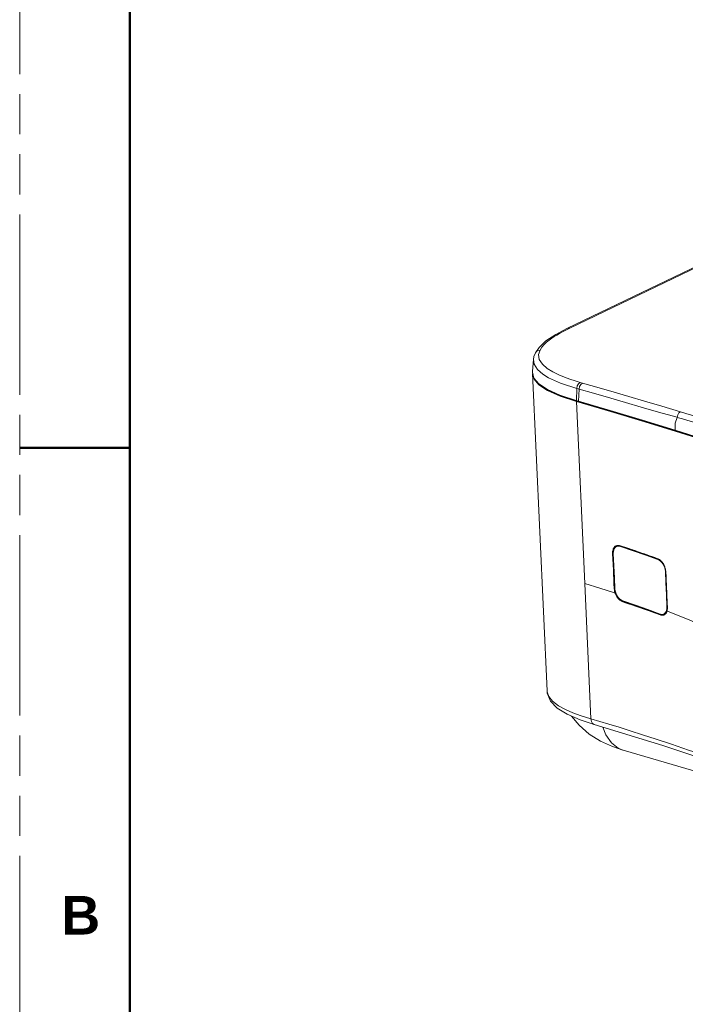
# Model space of a CAD drawing. Header units: millimetres. Extents: x 3925 to 5043, y -86 to 778.
# Tile 2 of 256: x 3925 to 4002, y 66 to 179. Entities that reach past the tile are written whole.
import ezdxf

# ---------------------------------------------------------------- set-up
doc = ezdxf.new("R2010")
doc.units = ezdxf.units.MM
doc.header["$LTSCALE"] = 46.255
doc.linetypes.add('PHANTOM', pattern=[0.8, 0.45, -0.05, 0.1, -0.05, 0.1, -0.05])
doc.layers.get('0').update_dxf_attribs({"linetype": 'CONTINUOUS'})
for name, color, linetype in [('1', 7, 'CONTINUOUS'), ('H30-BOTTOM-CDXF_CONTINUOUS_LINE', 7, 'CONTINUOUS'), ('H30K-FRONT-CDXF_CONTINUOUS_LINE', 7, 'CONTINUOUS'), ('H30K-IR-MYLADXF_CONTINUOUS_LINE', 7, 'CONTINUOUS'), ('H30K-TOP-COVDXF_CONTINUOUS_LINE', 7, 'CONTINUOUS')]:
    doc.layers.add(name, color=color, linetype=linetype)
doc.styles.add('SLDTEXTSTYLE0', font='arialbd.ttf', dxfattribs={"height": 5.5})

msp = doc.modelspace()

# ---------------------------------------------------------------- linework, layer by layer
at = {"color": 7, "linetype": 'PHANTOM', "lineweight": 0}
msp.add_line((3924.9114, -86.0394), (3924.9114, 777.5606), dxfattribs=at)
at = {"layer": '1', "color": 7, "linetype": 'Continuous', "lineweight": 50}
for p, q in [((3937.6114, 752.1606), (3937.6114, -60.6394)), ((3924.9114, 129.8606), (3937.6114, 129.8606))]:
    msp.add_line(p, q, dxfattribs=at)
at = {"layer": 'H30-BOTTOM-CDXF_CONTINUOUS_LINE', "color": 7, "linetype": 'Continuous', "lineweight": 0}
for p, q in [((3992.1376, 97.6443), (3992.4829, 96.761)), ((3994.4636, 94.9858), (3994.4678, 94.9846)), ((3994.4674, 94.9828), (4003.2743, 92.4212))]:
    msp.add_line(p, q, dxfattribs=at)
for points in [[(3988.5299, 98.9063), (3989.3984, 97.8532), (3990.5749, 96.8323), (3991.8579, 96.024), (3993.2414, 95.3951), (3994.4636, 94.9858)], [(3992.4829, 96.761), (3993.126, 95.8409), (3993.9073, 95.217), (3994.4636, 94.9858)]]:
    msp.add_lwpolyline(points, dxfattribs=at)
at = {"layer": 'H30K-FRONT-CDXF_CONTINUOUS_LINE', "color": 7, "linetype": 'Continuous', "lineweight": 0}
for p, q in [((3984.0229, 138.4386), (3985.7081, 101.8231)), ((3984.7773, 137.1469), (3985.763, 136.4869)), ((3984.8813, 137.1891), (3984.9147, 137.1509)), ((3984.9147, 137.1509), (3985.8942, 136.5029)), ((3985.763, 136.4869), (3987.2066, 135.834)), ((3985.8942, 136.5029), (3987.3188, 135.8622)), ((3987.2066, 135.834), (3989.0908, 135.2078)), ((3987.3188, 135.8622), (3989.1736, 135.2468)), ((3993.009, 134.0542), (3989.0908, 135.2078)), ((3990.0594, 114.2006), (3989.092, 135.2074)), ((3989.1759, 135.2461), (3989.1735, 135.2976)), ((3993.0924, 134.093), (3989.1736, 135.2468)), ((3997.0031, 132.8539), (3993.009, 134.0542)), ((3997.0865, 132.8928), (3993.0924, 134.093)), ((4001.0792, 131.6091), (3997.0031, 132.8539)), ((4001.1613, 131.6487), (3997.0865, 132.8928)), ((4001.1613, 131.6487), (4001.0792, 131.6091)), ((3993.5639, 118.4583), (3993.5191, 118.4149)), ((3993.5553, 118.3742), (3993.5468, 118.3553)), ((3993.7378, 118.5453), (3993.5553, 118.3742)), ((3993.6082, 118.4934), (3993.5639, 118.4583)), ((3993.8361, 118.5884), (3993.7378, 118.5453)), ((3993.8291, 118.5875), (3993.7771, 118.5752)), ((3994.0644, 118.5854), (3993.9755, 118.5965)), ((3994.1471, 118.576), (3994.0461, 118.6022)), ((3994.1634, 118.5597), (3994.0644, 118.5854)), ((3994.6722, 118.4021), (3994.1471, 118.576)), ((3994.6886, 118.3858), (3994.1634, 118.5597)), ((3993.2672, 117.6878), (3993.3571, 115.7431)), ((3993.3011, 117.689), (3993.3358, 117.7024)), ((3993.3011, 117.689), (3993.3018, 117.6735)), ((3993.3018, 117.6735), (3993.391, 115.7443)), ((3995.9506, 117.9685), (3995.5666, 118.1003)), ((3995.9672, 117.9521), (3995.5832, 118.0839)), ((3996.3019, 117.8467), (3995.9506, 117.9685)), ((3996.3186, 117.8303), (3995.9672, 117.9521)), ((3996.6274, 117.733), (3996.3019, 117.8467)), ((3996.6441, 117.7165), (3996.3186, 117.8303)), ((3998.1564, 117.1755), (3997.8168, 117.2988)), ((3998.4754, 117.0693), (3998.1208, 117.199)), ((3998.4924, 117.0526), (3998.1564, 117.1755)), ((3998.5407, 117.0421), (3998.4754, 117.0693)), ((3998.5564, 117.0259), (3998.4924, 117.0526)), ((3990.0594, 114.2006), (3990.7772, 98.5938)), ((3993.5243, 113.6167), (3993.4895, 113.6033)), ((3993.4895, 113.6033), (3993.5026, 113.461)), ((3993.5438, 113.136), (3993.5062, 113.148)), ((3994.378, 112.1324), (3994.4454, 112.1071)), ((3994.3935, 112.1615), (3994.4596, 112.1366)), ((3994.5211, 112.1773), (3994.4596, 112.1366)), ((3999.5841, 111.3688), (3999.5827, 111.467)), ((3999.5864, 111.3553), (3999.5849, 111.4554)), ((3998.1004, 110.8397), (3998.7631, 110.595)), ((3998.1153, 110.869), (3998.7781, 110.6243)), ((3998.8457, 110.6691), (3998.7781, 110.6243)), ((3999.0322, 110.6514), (3999.1191, 110.6371)), ((3999.1191, 110.6371), (3999.3493, 110.7102)), ((3999.2712, 110.6547), (3999.2937, 110.6698)), ((3999.4297, 110.8096), (3999.4634, 110.8635)), ((3999.4634, 110.8635), (3999.4933, 110.9226)), ((3999.4933, 110.9226), (3999.5193, 110.9865)), ((3999.5193, 110.9865), (3999.541, 111.0546)), ((3999.5201, 110.9655), (3999.5423, 111.0349)), ((3999.541, 111.0546), (3999.5588, 111.1283)), ((3999.5794, 111.0208), (3999.5423, 111.0349)), ((3999.5588, 111.1283), (3999.5716, 111.2034)), ((3985.7081, 101.8231), (3985.7199, 101.6985)), ((3989.6332, 98.9529), (3990.7772, 98.5938)), ((3989.5237, 98.4787), (3991.1517, 97.9481)), ((3991.1513, 97.9482), (3991.1517, 97.9481))]:
    msp.add_line(p, q, dxfattribs=at)
for points in [[(3984.0227, 138.4386), (3984.2112, 137.8086), (3984.7773, 137.1469)], [(4008.0536, 129.0813), (4006.5038, 129.7426), (4004.8564, 130.363), (4003.0661, 130.9734), (4001.0792, 131.6091)], [(4007.5263, 129.392), (4005.9899, 130.0162), (4004.3794, 130.5989), (4002.7505, 131.1436), (4001.1613, 131.6487)], [(3993.4112, 118.3262), (3993.3765, 118.2654), (3993.3449, 118.1965), (3993.3166, 118.1172), (3993.2928, 118.026), (3993.2754, 117.9222), (3993.2665, 117.8071), (3993.2672, 117.6878)], [(3993.5191, 118.4149), (3993.4792, 118.3679), (3993.4422, 118.315), (3993.4082, 118.2554), (3993.3772, 118.1879), (3993.3495, 118.1101), (3993.3262, 118.0207), (3993.3092, 117.9188), (3993.3004, 117.806), (3993.3011, 117.689)], [(3993.5335, 118.4706), (3993.4897, 118.428), (3993.449, 118.3801), (3993.4112, 118.3262)], [(3993.6313, 118.5405), (3993.5806, 118.5082), (3993.5335, 118.4706)], [(3993.7771, 118.5752), (3993.7678, 118.5724), (3993.711, 118.5515), (3993.6579, 118.5251), (3993.6082, 118.4934)], [(3993.806, 118.6042), (3993.7435, 118.5888), (3993.6855, 118.5675), (3993.6313, 118.5405)], [(3994.0461, 118.6022), (3993.9554, 118.6134), (3993.8757, 118.613), (3993.806, 118.6042)], [(3993.9755, 118.5965), (3993.8974, 118.5961), (3993.8291, 118.5875)], [(3994.1634, 118.5597), (3994.1554, 118.5603), (3994.1496, 118.5662), (3994.1471, 118.576)], [(3995.5666, 118.1003), (3995.1429, 118.2442), (3994.6722, 118.4021)], [(3995.5832, 118.0839), (3995.1594, 118.2278), (3994.6886, 118.3858)], [(3993.3011, 117.689), (3993.2902, 117.6864), (3993.278, 117.6859), (3993.2672, 117.6878)], [(3998.1208, 117.199), (3997.7999, 117.3154), (3997.5052, 117.4215), (3997.225, 117.5216), (3996.9338, 117.625), (3996.6274, 117.733)], [(3997.8168, 117.2988), (3997.5221, 117.4049), (3997.2418, 117.5051), (3996.9505, 117.6085), (3996.6441, 117.7165)], [(3998.4924, 117.0526), (3998.4841, 117.0533), (3998.478, 117.0594), (3998.4754, 117.0693)], [(3998.8495, 116.8242), (3998.7903, 116.8781), (3998.7298, 116.927), (3998.6684, 116.9705), (3998.6054, 117.0089), (3998.5407, 117.0421)], [(3998.8587, 116.8119), (3998.8007, 116.8649), (3998.7415, 116.9129), (3998.6814, 116.9556), (3998.6197, 116.9933), (3998.5564, 117.0259)], [(3999.1599, 116.4116), (3999.1154, 116.4884), (3999.0675, 116.5627), (3999.0167, 116.634), (3998.9631, 116.7017), (3998.9073, 116.7652), (3998.8495, 116.8242)], [(3999.3641, 115.8737), (3999.3371, 115.98), (3999.308, 116.0745), (3999.2759, 116.1636), (3999.241, 116.2483), (3999.2033, 116.3292), (3999.1627, 116.407), (3999.1191, 116.4824), (3999.0722, 116.5553), (3999.0224, 116.6252), (3998.97, 116.6917), (3998.9153, 116.7541), (3998.8587, 116.8119)], [(3999.338, 115.9765), (3999.3083, 116.0728), (3999.2755, 116.1636), (3999.2398, 116.2499), (3999.2013, 116.3323), (3999.1599, 116.4116)], [(3999.4059, 115.5583), (3999.3981, 115.6653), (3999.3835, 115.7726), (3999.3627, 115.8791)], [(3999.4083, 115.5468), (3999.4002, 115.6558), (3999.3854, 115.7651), (3999.3641, 115.8737)], [(3993.3571, 115.7431), (3993.4265, 114.236), (3993.4557, 113.6021)], [(3993.391, 115.7443), (3993.4604, 114.2372), (3993.4895, 113.6033)], [(3999.4059, 115.5583), (3999.402, 115.5543), (3999.4028, 115.5502), (3999.4083, 115.5468)], [(3999.5827, 111.467), (3999.5636, 111.8915), (3999.5466, 112.2749), (3999.5311, 112.6265), (3999.5164, 112.9628), (3999.5012, 113.3141), (3999.4851, 113.6883), (3999.4678, 114.0921), (3999.449, 114.5331), (3999.4285, 115.0192), (3999.4059, 115.5583)], [(3999.5849, 111.4554), (3999.5659, 111.8799), (3999.5488, 112.2633), (3999.5334, 112.6149), (3999.5187, 112.9512), (3999.5035, 113.3025), (3999.4873, 113.6768), (3999.4701, 114.0805), (3999.4513, 114.5215), (3999.4308, 115.0077), (3999.4083, 115.5468)], [(3993.5062, 113.148), (3991.799, 113.6816), (3990.0594, 114.2006)], [(3993.4895, 113.6033), (3993.4787, 113.6007), (3993.4664, 113.6002), (3993.4557, 113.6021)], [(3993.4557, 113.6021), (3993.469, 113.457), (3993.4971, 113.3037), (3993.5438, 113.136)], [(3993.5026, 113.461), (3993.5302, 113.3107), (3993.576, 113.1462)], [(3993.576, 113.1462), (3993.5654, 113.1422), (3993.5537, 113.1385), (3993.5438, 113.136)], [(3993.5438, 113.136), (3993.586, 113.0206), (3993.6308, 112.9176), (3993.6772, 112.8251), (3993.7252, 112.7409), (3993.7748, 112.6629), (3993.8264, 112.5899), (3993.8801, 112.5214), (3993.936, 112.457), (3993.9941, 112.3966), (3994.0545, 112.3403), (3994.1168, 112.2885), (3994.1804, 112.2415), (3994.245, 112.1999)], [(3993.576, 113.1462), (3993.6173, 113.033), (3993.6612, 112.932), (3993.7067, 112.8413), (3993.7537, 112.7586), (3993.8024, 112.6821), (3993.8529, 112.6105), (3993.9056, 112.5433), (3993.9603, 112.4801), (3994.0173, 112.4209), (3994.0765, 112.3656), (3994.1375, 112.3148), (3994.1999, 112.2687), (3994.2632, 112.2278)], [(3994.245, 112.1999), (3994.3109, 112.1635), (3994.378, 112.1324)], [(3994.2632, 112.2278), (3994.3277, 112.192), (3994.3935, 112.1615)], [(3994.4596, 112.1366), (3994.452, 112.1293), (3994.4469, 112.1187), (3994.4454, 112.1071)], [(3994.4454, 112.1071), (3994.7683, 112.0004), (3995.1179, 111.8838), (3995.5004, 111.7549), (3995.922, 111.6112), (3996.3885, 111.45), (3996.9053, 111.269), (3997.4767, 111.0656), (3998.1004, 110.8397)], [(3994.4596, 112.1366), (3994.7825, 112.03), (3995.1322, 111.9133), (3995.5148, 111.7844), (3995.9364, 111.6406), (3996.403, 111.4795), (3996.92, 111.2984), (3997.4915, 111.0949), (3998.1153, 110.869)], [(3999.5716, 111.2034), (3999.5801, 111.2824), (3999.5841, 111.3688)], [(3999.5735, 111.1866), (3999.5822, 111.2672), (3999.5864, 111.3553)], [(3999.5827, 111.467), (3999.5788, 111.4629), (3999.5795, 111.4588), (3999.5849, 111.4554)], [(3998.7631, 110.595), (3998.8422, 110.5702), (3998.9162, 110.5558), (3998.9841, 110.5504), (3999.0461, 110.5525), (3999.1036, 110.5611), (3999.158, 110.5756), (3999.2099, 110.5959), (3999.2596, 110.6224), (3999.3068, 110.6549)], [(3998.7781, 110.6243), (3998.7701, 110.6171), (3998.7646, 110.6066), (3998.7631, 110.595)], [(3998.7781, 110.6243), (3998.8555, 110.5999), (3998.928, 110.5856), (3998.9945, 110.5802), (3999.0551, 110.5822), (3999.1115, 110.5905), (3999.1647, 110.6046), (3999.2155, 110.6245), (3999.2642, 110.6504), (3999.2712, 110.6547)], [(3999.2937, 110.6698), (3999.3104, 110.6822), (3999.3534, 110.7193), (3999.393, 110.7617), (3999.4297, 110.8096)], [(3999.3068, 110.6549), (3999.3507, 110.6928), (3999.3912, 110.7361), (3999.4287, 110.785), (3999.4631, 110.8399)], [(3999.4631, 110.8399), (3999.4936, 110.9003), (3999.5201, 110.9655)], [(3999.541, 111.0546), (3999.5368, 111.0489), (3999.5373, 111.0419), (3999.5423, 111.0349)], [(3999.5423, 111.0349), (3999.5605, 111.1101), (3999.5735, 111.1866)], [(4005.4946, 108.5231), (4004.668, 108.9105), (4002.1744, 109.9874), (3999.5794, 111.0208)], [(3985.7077, 101.8331), (3985.735, 101.5687), (3986.1026, 100.6564), (3986.8654, 99.8488), (3988.0126, 99.1289), (3989.5237, 98.4787)], [(3985.7199, 101.6985), (3985.907, 101.1747), (3986.3577, 100.6268), (3987.0454, 100.1093)], [(3987.0454, 100.1093), (3987.8475, 99.6695), (3988.689, 99.3004), (3989.6332, 98.9529)], [(3990.7773, 98.5939), (3990.8348, 98.2871), (3990.9696, 98.0609), (3991.1513, 97.9482)], [(3990.7773, 98.5939), (3991.7898, 98.2969), (3992.8509, 97.98), (3994.0202, 97.6235), (3995.3042, 97.223), (3996.7178, 96.7716), (3998.2895, 96.2576), (4000.0659, 95.6639), (4002.0195, 94.9989), (4002.6353, 94.7864)], [(3991.1513, 97.9482), (3999.0513, 95.5136), (4002.6348, 94.3163)]]:
    msp.add_lwpolyline(points, dxfattribs=at)
at = {"layer": 'H30K-IR-MYLADXF_CONTINUOUS_LINE', "color": 7, "linetype": 'Continuous', "lineweight": 0}
for p, q in [((3993.817, 118.53), (3993.7313, 118.4922)), ((3994.0905, 118.5731), (3993.9514, 118.5689)), ((3994.239, 118.5347), (3994.1632, 118.5016)), ((3994.1632, 118.5016), (3995.6514, 118.0025)), ((3995.6514, 118.0025), (3997.0897, 117.5013)), ((3997.0897, 117.5013), (3998.4879, 116.9966)), ((3998.559, 117.0245), (3998.4879, 116.9966)), ((3999.4029, 115.5998), (3999.3551, 115.5815)), ((3999.4088, 114.3057), (3999.3551, 115.5815)), ((3999.5808, 111.5089), (3999.5317, 111.49)), ((3999.1593, 110.6804), (3999.2518, 110.7167)), ((3999.1594, 110.6804), (3999.2248, 110.7124)), ((3999.2248, 110.7124), (3999.3089, 110.7759)), ((3999.3089, 110.7759), (3999.3834, 110.862)), ((3999.4469, 110.8604), (3999.5017, 110.9434))]:
    msp.add_line(p, q, dxfattribs=at)
for points in [[(3993.5321, 118.3409), (3993.4562, 118.2289), (3993.3931, 118.0783), (3993.3533, 117.8912), (3993.3461, 117.6755)], [(3993.7312, 118.4923), (3993.6891, 118.4713), (3993.6117, 118.419), (3993.5321, 118.3409)], [(3993.8383, 118.5262), (3993.764, 118.5053), (3993.7312, 118.4923)], [(3993.9514, 118.5689), (3993.8296, 118.5354), (3993.8169, 118.53)], [(3994.1632, 118.5016), (3994.0797, 118.524), (3993.9965, 118.5358), (3993.9155, 118.5364), (3993.8383, 118.5262)], [(3993.3461, 117.6755), (3993.4128, 116.2348), (3993.4755, 114.8739), (3993.5346, 113.5899)], [(3999.3551, 115.5815), (3999.3292, 115.8118), (3999.2723, 116.0386), (3999.1891, 116.2556), (3999.0827, 116.4572), (3998.955, 116.6381), (3998.8096, 116.7928), (3998.6521, 116.9149), (3998.4879, 116.9966)], [(3999.5317, 111.49), (3999.4669, 112.9554), (3999.4088, 114.3057)], [(3993.5346, 113.5899), (3993.5626, 113.3604), (3993.6239, 113.1354), (3993.713, 112.921), (3993.8265, 112.7228), (3993.9621, 112.546), (3994.1156, 112.3957), (3994.2815, 112.2777), (3994.4539, 112.1999)], [(3994.4539, 112.1999), (3995.9146, 111.7095), (3997.3491, 111.2073), (3998.7562, 110.6938)], [(3999.4969, 111.1173), (3999.5271, 111.2894), (3999.5317, 111.49)], [(3998.7562, 110.6938), (3998.8973, 110.6547), (3999.0212, 110.6493), (3999.1295, 110.6699), (3999.1594, 110.6804)], [(3999.2518, 110.7167), (3999.36, 110.7772), (3999.4469, 110.8604)], [(3999.3834, 110.862), (3999.4473, 110.975), (3999.4969, 111.1173)]]:
    msp.add_lwpolyline(points, dxfattribs=at)
at = {"layer": 'H30K-TOP-COVDXF_CONTINUOUS_LINE', "color": 7, "linetype": 'Continuous', "lineweight": 0}
for p, q in [((4036.4019, 166.9491), (3988.0737, 143.6623)), ((4036.6467, 166.9632), (3988.3184, 143.6763)), ((3988.3184, 143.6763), (3987.8705, 143.4545)), ((3984.7945, 141.4615), (3984.3686, 140.8448)), ((3984.1375, 140.0737), (3984.0212, 138.727)), ((3984.1374, 140.0716), (3984.2153, 139.507)), ((3984.3686, 140.8448), (3984.3684, 140.8443)), ((3984.0217, 138.727), (3984.0163, 138.6026)), ((3985.1668, 139.5028), (3985.7366, 139.013)), ((3985.7366, 139.013), (3986.3828, 138.6193)), ((3986.3828, 138.6193), (3987.0511, 138.2947)), ((3988.9549, 137.5924), (3989.5235, 137.4208)), ((3988.5577, 136.8951), (3989.1417, 136.7188)), ((3989.087, 135.3227), (3989.1417, 136.7188)), ((3989.1417, 136.7188), (3991.324, 136.0842)), ((3989.4083, 136.6412), (3989.3533, 135.2453)), ((3989.5235, 137.4208), (3989.7899, 137.3433)), ((3987.2013, 135.9494), (3989.0867, 135.3228)), ((3989.0867, 135.3228), (3989.3533, 135.2453)), ((3995.1281, 135.7957), (3996.9433, 135.2656)), ((3994.7462, 135.092), (3996.5599, 134.5687)), ((4000.4761, 131.914), (4003.5015, 130.9518))]:
    msp.add_line(p, q, dxfattribs=at)
for points in [[(3988.0739, 143.6624), (3986.7252, 142.9507), (3985.5877, 142.1945), (3984.7945, 141.4615)], [(3987.8705, 143.4545), (3987.4834, 143.2516), (3987.1443, 143.0635), (3986.8405, 142.8851), (3986.5476, 142.7021), (3986.2531, 142.5044), (3985.9588, 142.2891), (3985.6663, 142.0504), (3985.3818, 141.7827), (3985.1182, 141.4799), (3984.898, 141.1364)], [(3988.3184, 143.6763), (3988.102, 143.6742), (3988.0739, 143.6624)], [(3984.898, 141.1364), (3984.6168, 141.081), (3984.4059, 140.9064), (3984.3686, 140.8448)], [(3984.898, 141.1364), (3984.7357, 140.6184), (3984.8058, 140.0705), (3985.1668, 139.5028)], [(3984.3684, 140.8443), (3984.1942, 140.3958), (3984.1376, 140.0742)], [(3984.0163, 138.6026), (3984.2059, 137.924), (3984.7719, 137.2624), (3985.7576, 136.6024), (3987.2013, 135.9494)], [(3984.2153, 139.507), (3984.6026, 138.8974), (3985.209, 138.3761), (3985.8899, 137.9612), (3986.5885, 137.6218), (3987.2763, 137.3384), (3987.9354, 137.0992), (3988.5577, 136.8951)], [(3987.0511, 138.2947), (3987.7132, 138.022), (3988.3507, 137.7906), (3988.9549, 137.5924)], [(3989.5235, 137.4208), (3989.337, 137.2634), (3989.1992, 137.0101), (3989.1417, 136.7188)], [(3989.7899, 137.3433), (3989.6034, 137.186), (3989.4658, 136.9326), (3989.4083, 136.6412)], [(3989.7899, 137.3433), (3991.705, 136.788), (3993.4368, 136.2866), (3995.1281, 135.7957)], [(3989.3533, 135.2453), (3992.9917, 134.174), (3996.6981, 133.0629), (4000.4761, 131.914)], [(3991.324, 136.0842), (3993.0557, 135.5815), (3994.7462, 135.092)], [(3996.9433, 135.2656), (3998.9327, 134.6781), (4001.0982, 134.028)], [(3996.5599, 134.5687), (3998.5475, 133.9987), (4000.7091, 133.3868)], [(4000.7086, 133.3852), (4000.469, 132.6976), (4000.4761, 131.914)], [(4000.7086, 133.3852), (4001.3156, 133.2151), (4001.9406, 133.0387), (4002.6346, 132.8411), (4003.4128, 132.617), (4004.2842, 132.3625), (4005.2432, 132.0776), (4006.2896, 131.7603), (4007.4376, 131.4035)], [(4001.0952, 134.0289), (4000.9138, 133.8867), (4000.7762, 133.6566), (4000.7089, 133.3851)], [(4001.0982, 134.028), (4001.6989, 133.8471), (4003.0149, 133.4511)]]:
    msp.add_lwpolyline(points, dxfattribs=at)

# ---------------------------------------------------------------- texts
at = {"layer": '1', "color": 7, "linetype": 'Continuous', "lineweight": 50, "insert": (3929.7057, 78.1583), "char_height": 4.445, "attachment_point": 1, "style": 'SLDTEXTSTYLE0'}
msp.add_mtext('B', dxfattribs=at)

doc.saveas('drawing.dxf')
